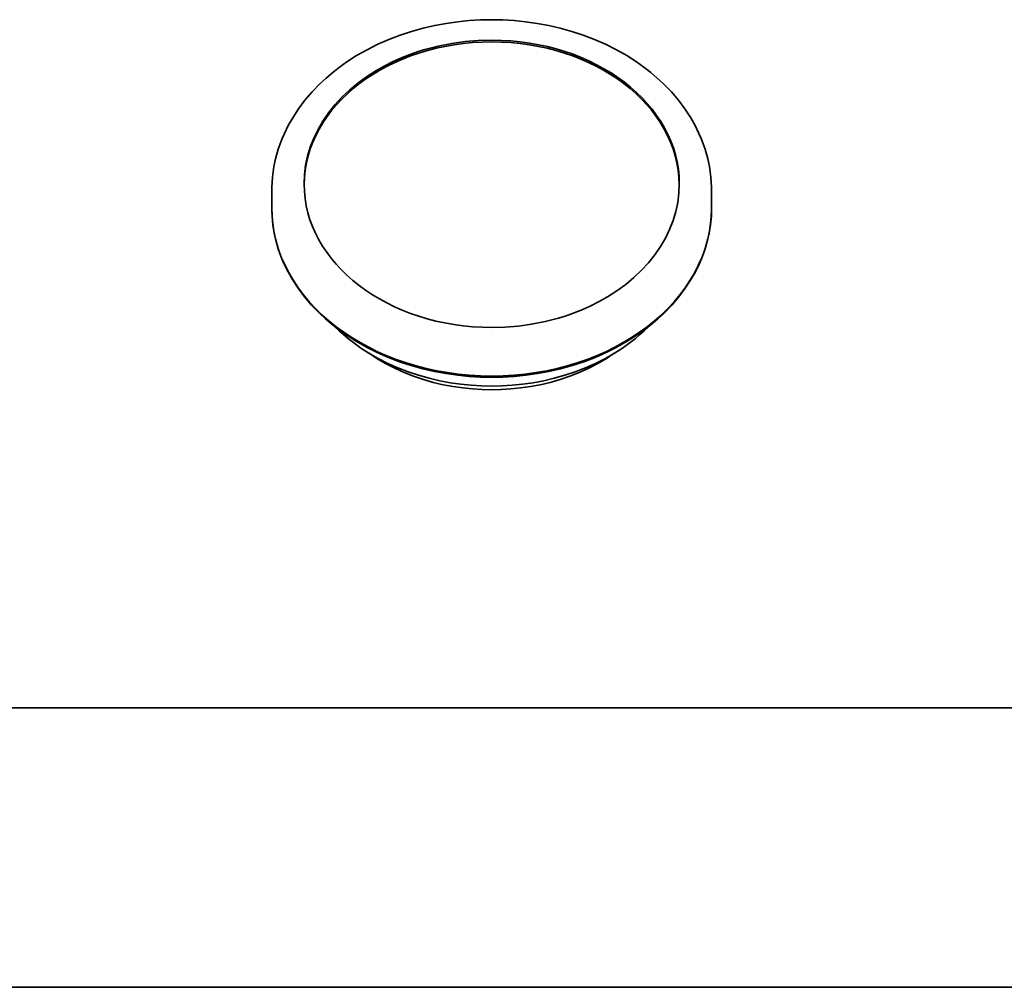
# Model space of a CAD drawing. Extents: x 6.5 to 64.9, y -6 to 65.8.
# Tile 3 of 21: x 14.1 to 21.5, y 15 to 22.2. Entities that reach past the tile are written whole.
import ezdxf

# ---------------------------------------------------------------- set-up
doc = ezdxf.new("R2010")
doc.units = 0
doc.header["$MEASUREMENT"] = 0

msp = doc.modelspace()

# ---------------------------------------------------------------- linework, layer by layer
at = {"color": 7, "lineweight": 35}
for p, q in [((15.996, 20.7743), (15.996, 20.9008)), ((19.2736, 20.9008), (19.2736, 20.7743)), ((17.6348, 17.0457), (7.3467, 17.0457)), ((7.3467, 17.0457), (17.6348, 17.0457)), ((27.9229, 17.0457), (17.6348, 17.0457)), ((17.6348, 17.0457), (27.9229, 17.0457)), ((6.559, 14.9638), (17.6348, 14.9638)), ((17.6348, 14.9638), (28.7106, 14.9638))]:
    msp.add_line(p, q, dxfattribs=at)
for points in [[(17.6348, 22.1746), (17.5522, 22.173), (17.4681, 22.168), (17.3828, 22.1595), (17.2968, 22.1473), (17.2103, 22.1313), (17.1238, 22.1113), (17.0377, 22.0873), (16.9524, 22.0593), (16.8684, 22.0271), (16.7862, 21.991), (16.7062, 21.9509), (16.6288, 21.907), (16.555, 21.8597), (16.5014, 21.8216), (16.4501, 21.7817), (16.401, 21.74), (16.3544, 21.6967), (16.2964, 21.6368), (16.2433, 21.5745), (16.1951, 21.5101), (16.1521, 21.4441), (16.1192, 21.3862), (16.0904, 21.3275), (16.0735, 21.2886), (16.0584, 21.2495), (16.045, 21.2103), (16.0247, 21.1384), (16.0122, 21.0798), (16.0012, 21.0022), (15.9964, 20.9259), (15.996, 20.9008)], [(17.6348, 22.1746), (17.7175, 22.173), (17.8016, 22.168), (17.8868, 22.1595), (17.9728, 22.1473), (18.0593, 22.1313), (18.1458, 22.1113), (18.2319, 22.0873), (18.3172, 22.0593), (18.4012, 22.0271), (18.4834, 21.991), (18.5635, 21.9509), (18.6408, 21.907), (18.7147, 21.8597), (18.7682, 21.8216), (18.8196, 21.7817), (18.8686, 21.74), (18.9152, 21.6967), (18.9732, 21.6368), (19.0264, 21.5745), (19.0746, 21.5101), (19.1176, 21.4441), (19.1504, 21.3862), (19.1792, 21.3275), (19.1961, 21.2886), (19.2112, 21.2495), (19.2247, 21.2103), (19.2449, 21.1384), (19.2574, 21.0798), (19.2684, 21.0022), (19.2733, 20.9259), (19.2736, 20.9008)], [(16.2372, 20.9514), (16.2401, 21.0205), (16.2488, 21.0894), (16.2633, 21.1576), (16.2836, 21.225), (16.3095, 21.2913), (16.3409, 21.3561), (16.3777, 21.4192), (16.4197, 21.4804), (16.4668, 21.5394), (16.5188, 21.596), (16.5755, 21.6498), (16.6366, 21.7007), (16.7018, 21.7486), (16.7709, 21.793), (16.8344, 21.8291), (16.9004, 21.8623), (16.9687, 21.8926), (17.0392, 21.92), (17.0873, 21.9365), (17.1361, 21.9516), (17.2358, 21.9775), (17.3378, 21.9976), (17.436, 22.0112), (17.5351, 22.0193), (17.6348, 22.0221)], [(19.0325, 20.9514), (19.0295, 20.8823), (19.0208, 20.8135), (19.0063, 20.7452), (18.986, 20.6778), (18.9602, 20.6116), (18.9288, 20.5467), (18.892, 20.4836), (18.8499, 20.4224), (18.8028, 20.3634), (18.7508, 20.3069), (18.6942, 20.253), (18.6331, 20.2021), (18.5679, 20.1543), (18.4987, 20.1098), (18.4353, 20.0737), (18.3693, 20.0405), (18.3009, 20.0102), (18.2304, 19.9828), (18.1824, 19.9663), (18.1335, 19.9512), (18.0338, 19.9253), (17.9318, 19.9052), (17.8337, 19.8916), (17.7345, 19.8835), (17.6348, 19.8808)], [(17.6348, 19.5097), (17.5517, 19.5113), (17.4671, 19.5163), (17.3814, 19.5249), (17.2949, 19.5371), (17.208, 19.5532), (17.1211, 19.5733), (17.0347, 19.5974), (16.9491, 19.6255), (16.8648, 19.6577), (16.7824, 19.694), (16.7022, 19.7341), (16.6248, 19.7781), (16.551, 19.8254), (16.4975, 19.8634), (16.4463, 19.9032), (16.3973, 19.9448), (16.3509, 19.9879), (16.2933, 20.0475), (16.2404, 20.1094), (16.1926, 20.1733), (16.15, 20.2387), (16.1176, 20.296), (16.089, 20.3539), (16.0724, 20.3924), (16.0575, 20.431), (16.0442, 20.4696), (16.0242, 20.5404), (16.012, 20.5982), (16.0011, 20.6745), (15.9963, 20.7496), (15.996, 20.7743)], [(17.6348, 19.5097), (17.7179, 19.5113), (17.8025, 19.5163), (17.8882, 19.5249), (17.9747, 19.5371), (18.0616, 19.5532), (18.1485, 19.5733), (18.235, 19.5974), (18.3206, 19.6255), (18.4048, 19.6577), (18.4873, 19.694), (18.5674, 19.7341), (18.6448, 19.7781), (18.7187, 19.8254), (18.7721, 19.8634), (18.8234, 19.9032), (18.8723, 19.9448), (18.9187, 19.9879), (18.9764, 20.0475), (19.0292, 20.1094), (19.077, 20.1733), (19.1196, 20.2387), (19.1521, 20.296), (19.1806, 20.3539), (19.1972, 20.3924), (19.2122, 20.431), (19.2254, 20.4696), (19.2454, 20.5404), (19.2577, 20.5982), (19.2685, 20.6745), (19.2733, 20.7496), (19.2736, 20.7743)], [(17.6348, 19.4439), (17.5594, 19.4454), (17.4826, 19.45), (17.4048, 19.4578), (17.3263, 19.4691), (17.2474, 19.4839), (17.1685, 19.5023), (17.0899, 19.5245), (17.0121, 19.5504), (16.9356, 19.58), (16.8607, 19.6134), (16.7878, 19.6504), (16.7188, 19.6902), (16.661, 19.7273), (16.6042, 19.7679), (16.5671, 19.7969), (16.5326, 19.8258), (16.4994, 19.8556), (16.4673, 19.8864)], [(17.6348, 19.4439), (17.7102, 19.4454), (17.787, 19.45), (17.8648, 19.4578), (17.9433, 19.4691), (18.0222, 19.4839), (18.1012, 19.5023), (18.1797, 19.5245), (18.2575, 19.5504), (18.3341, 19.58), (18.409, 19.6134), (18.4818, 19.6504), (18.5509, 19.6902), (18.6086, 19.7273), (18.6654, 19.7679), (18.7025, 19.7969), (18.737, 19.8258), (18.7703, 19.8556), (18.8023, 19.8864)], [(17.6348, 19.4168), (17.5644, 19.4182), (17.4927, 19.4225), (17.4201, 19.43), (17.3467, 19.4406), (17.273, 19.4546), (17.1993, 19.4721), (17.126, 19.493), (17.0534, 19.5175), (16.982, 19.5456), (16.9123, 19.5771), (16.8445, 19.6121), (16.7792, 19.6504), (16.7212, 19.6887)], [(17.6348, 19.4168), (17.7052, 19.4182), (17.7769, 19.4225), (17.8496, 19.43), (17.9229, 19.4406), (17.9966, 19.4546), (18.0703, 19.4721), (18.1437, 19.493), (18.2162, 19.5175), (18.2876, 19.5456), (18.3574, 19.5771), (18.4252, 19.6121), (18.4905, 19.6504), (18.5484, 19.6887)]]:
    msp.add_lwpolyline(points, dxfattribs=at)
for centre, major_axis, ratio, start_param, end_param in [((17.6348, 20.9388), (1.3976, 0), 0.766044, 0.005903, 3.135691), ((17.6348, 20.9388), (1.3976, 0), 0.766044, 1.570796, 3.135683), ((17.6348, 20.9514), (1.3977, 0), 0.766045, 6.283178, 7.853962), ((17.6348, 20.9388), (1.3976, 0), 0.766044, 0.00591, 1.570796), ((17.6348, 20.9514), (1.3977, 0), 0.766045, 3.141585, 4.71237), ((17.6348, 20.7743), (1.6388, 0), 0.766044, 3.141593, 4.712389), ((17.6348, 20.7743), (1.6388, 0), 0.766044, 3.141593, 4.712389), ((17.6348, 20.7743), (1.6388, 0), 0.766044, 4.712389, 6.283185), ((17.6348, 20.7743), (1.6388, 0), 0.766044, 4.712389, 6.283185)]:
    msp.add_ellipse(centre, major_axis=major_axis, ratio=ratio, start_param=start_param, end_param=end_param, dxfattribs=at)

doc.saveas('drawing.dxf')
